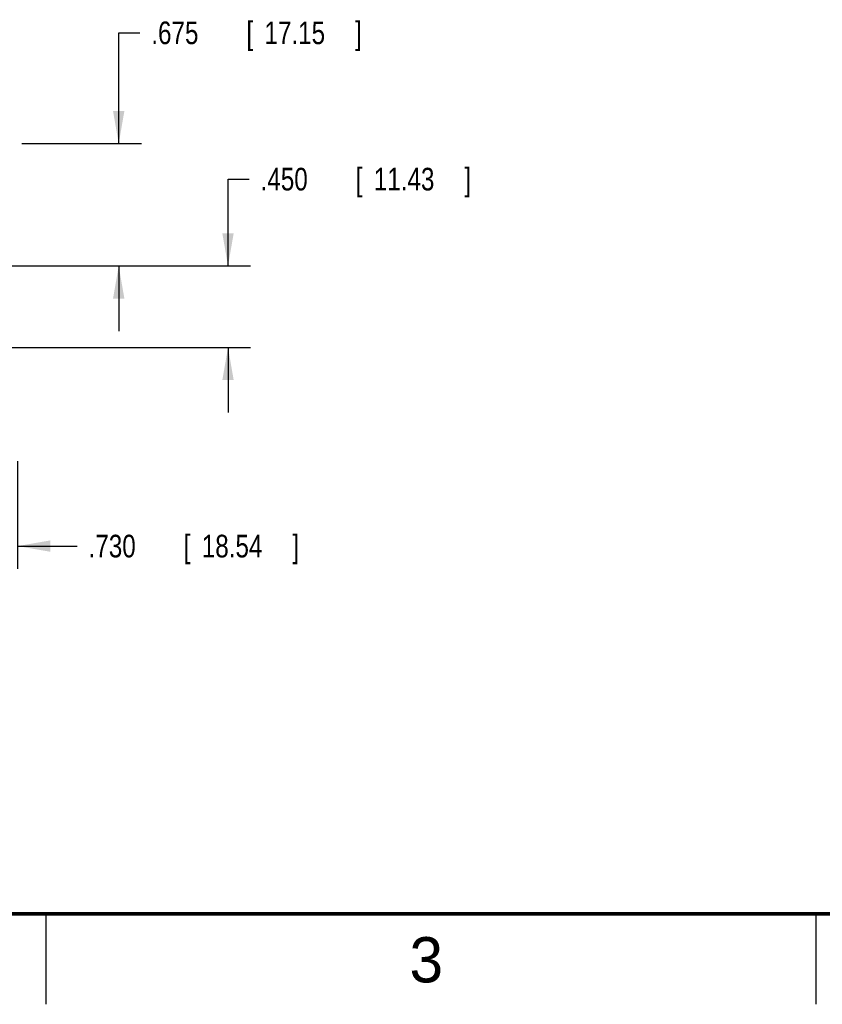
# Model space of a CAD drawing. Header units: inches. Extents: x 0 to 34, y 0 to 22.
# Tile 10 of 18: x 21.1 to 25.5, y 0 to 5.4. Entities that reach past the tile are written whole.
import ezdxf

# ---------------------------------------------------------------- set-up
doc = ezdxf.new("R2010")
doc.units = ezdxf.units.IN
doc.header["$LTSCALE"] = 1.87
doc.header["$MEASUREMENT"] = 0
doc.layers.get('0').update_dxf_attribs({"linetype": 'CONTINUOUS'})
doc.layers.add('DIMENSIONS', color=7, linetype='CONTINUOUS')
doc.styles.get("Standard").update_dxf_attribs({"font": 'txt', "width": 0.8})
doc.dimstyles.new('DIMSTYLE_1', dxfattribs={"dimtxt": 0.125, "dimasz": 0.18, "dimexe": 0.18, "dimexo": 0.0625, "dimgap": 0.09, "dimtad": 0, "dimtih": 1, "dimtoh": 1, "dimdec": 3, "dimzin": 4, "dimdsep": 46, "dimtxsty": 'STANDARD', "dimblk": '_FILLED', "dimblk1": '_FILLED', "dimblk2": '_FILLED', "dimcen": 0.09, "dimadec": 0, "dimazin": 0, "dimtp": 0.01, "dimtm": 0.01, "dimtfac": 1, "dimtdec": 3, "dimtofl": 0, "dimtmove": 0, "dimatfit": 3, "dimldrblk": '_FILLED', "dimfxl": 1, "dimtolj": 1, "dimtzin": 4, "dimarcsym": 0})

# ---------------------------------------------------------------- blocks, each defined once
blk = doc.blocks.new('_FILLED')
at = {"color": 0, "linetype": 'BYBLOCK'}
blk.add_solid([(0, 0), (-1, 0.174), (-1, -0.174)], dxfattribs=at)
blk = doc.blocks.new('*D1')
at = {"layer": 'DIMENSIONS', "color": 2, "linetype": 'CONTINUOUS'}
for p, q in [((22.2536, 4.077), (22.2536, 4.5563)), ((22.2536, 4.5563), (22.3711, 4.5563)), ((20.0997, 4.077), (22.3786, 4.077)), ((20.0997, 3.627), (22.3786, 3.627)), ((22.2536, 3.627), (22.2536, 3.267))]:
    blk.add_line(p, q, dxfattribs=at)
at = {"layer": 'DIMENSIONS', "color": 2, "linetype": 'CONTINUOUS', "xscale": 0.18, "yscale": 0.18, "zscale": 0.18}
for p, rotation in [((22.2536, 4.077), 270), ((22.2536, 3.627), 90)]:
    blk.add_blockref('_FILLED', p, dxfattribs=dict(at, rotation=rotation))
at = {"layer": 'DIMENSIONS', "color": 2, "linetype": 'CONTINUOUS', "width": 0.8}
for s, p in [('[', (22.9586, 4.4938)), (']', (23.5586, 4.4938)), ('.450', (22.4336, 4.4938)), ('11.43', (23.0586, 4.4938))]:
    blk.add_text(s, height=0.125, dxfattribs=at).set_placement(p)
blk = doc.blocks.new('*D2')
at = {"layer": 'DIMENSIONS', "color": 2, "linetype": 'CONTINUOUS'}
for p, q in [((21.6501, 4.7521), (21.6501, 5.3641)), ((21.6501, 5.3641), (21.7676, 5.3641)), ((21.1146, 4.7521), (21.7751, 4.7521)), ((20.5497, 4.077), (21.7751, 4.077)), ((21.6501, 4.077), (21.6501, 3.717))]:
    blk.add_line(p, q, dxfattribs=at)
at = {"layer": 'DIMENSIONS', "color": 2, "linetype": 'CONTINUOUS', "xscale": 0.18, "yscale": 0.18, "zscale": 0.18}
for p, rotation in [((21.6501, 4.7521), 270), ((21.6501, 4.077), 90)]:
    blk.add_blockref('_FILLED', p, dxfattribs=dict(at, rotation=rotation))
at = {"layer": 'DIMENSIONS', "color": 2, "linetype": 'CONTINUOUS', "width": 0.8}
for s, p in [('[', (22.3551, 5.3016)), (']', (22.9551, 5.3016)), ('.675', (21.8301, 5.3016)), ('17.15', (22.4551, 5.3016))]:
    blk.add_text(s, height=0.125, dxfattribs=at).set_placement(p)
blk = doc.blocks.new('*D8')
at = {"layer": 'DIMENSIONS', "color": 2, "linetype": 'CONTINUOUS'}
for p, q in [((20.3621, 3.8894), (20.3621, 2.4051)), ((21.0921, 2.9996), (21.0921, 2.4051)), ((20.3621, 2.5301), (20.0021, 2.5301)), ((21.0921, 2.5301), (21.4213, 2.5301))]:
    blk.add_line(p, q, dxfattribs=at)
at = {"layer": 'DIMENSIONS', "color": 2, "linetype": 'CONTINUOUS', "xscale": 0.18, "yscale": 0.18, "zscale": 0.18}
blk.add_blockref('_FILLED', (20.3621, 2.5301), dxfattribs=at)
at = {"layer": 'DIMENSIONS', "color": 2, "linetype": 'CONTINUOUS', "xscale": 0.18, "yscale": 0.18, "zscale": 0.18, "rotation": 180}
blk.add_blockref('_FILLED', (21.0921, 2.5301), dxfattribs=at)
at = {"layer": 'DIMENSIONS', "color": 2, "linetype": 'CONTINUOUS', "width": 0.8}
for s, p in [('.730', (21.4838, 2.4676)), ('[', (22.0088, 2.4676)), ('18.54', (22.1088, 2.4676)), (']', (22.6088, 2.4676))]:
    blk.add_text(s, height=0.125, dxfattribs=at).set_placement(p)

msp = doc.modelspace()

# ---------------------------------------------------------------- linework, layer by layer
at = {"color": 2, "linetype": 'CONTINUOUS'}
for p, q in [((21.25, 0), (21.25, 0.5)), ((25.5, 0.5), (25.5, 0))]:
    msp.add_line(p, q, dxfattribs=at)
at = {"color": 7, "linetype": 'CONTINUOUS', "const_width": 0.02}
msp.add_lwpolyline([(0.5, 0.5), (33.5, 0.5)], dxfattribs=at)

# ---------------------------------------------------------------- texts
at = {"color": 2, "linetype": 'CONTINUOUS'}
msp.add_text('3', height=0.25, dxfattribs=at).set_placement((23.2555, 0.121))

# ---------------------------------------------------------------- dimensions: what is measured, and where the dimension line sits
at = {"layer": 'DIMENSIONS', "color": 2, "linetype": 'CONTINUOUS'}
for base, p1, p2, angle, picture, middle in [((21.6501, 4.077), (21.1146, 4.7521), (20.5497, 4.077), 270, '*D2', (22.4426, 5.3641)), ((22.2536, 3.627), (20.0997, 4.077), (20.0997, 3.627), 270, '*D1', (23.0461, 4.5563)), ((20.3621, 2.5301), (21.0921, 2.9996), (20.3621, 3.8894), 180, '*D8', (22.0963, 2.5301))]:
    dim = msp.add_linear_dim(base=base, p1=p1, p2=p2, angle=angle, dimstyle='DIMSTYLE_1', dxfattribs=at)
    dim.commit()
    dim.dimension.update_dxf_attribs({"geometry": picture, "text_midpoint": middle, "dimtype": 160})

doc.saveas('drawing.dxf')
